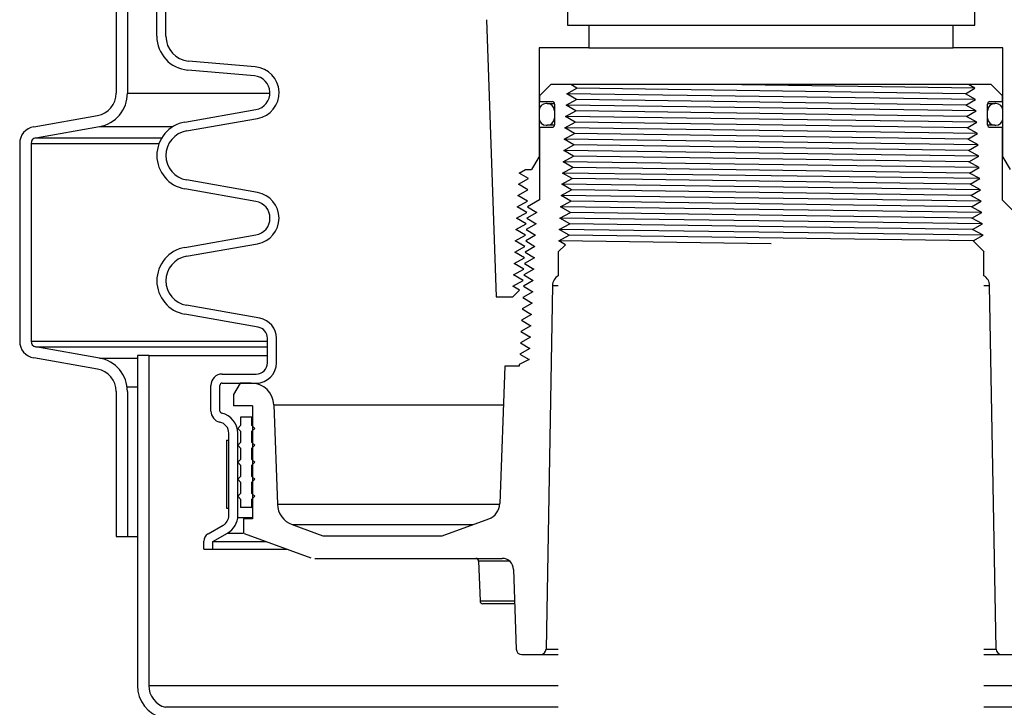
# Model space of a CAD drawing. Extents: x 1529 to 4201, y -422 to 622.
# Tile 153 of 256: x 2025.99 to 2036.86, y 480.85 to 488.44. Entities that reach past the tile are written whole.
import ezdxf

# ---------------------------------------------------------------- set-up
doc = ezdxf.new("R2010")
doc.units = 0
doc.header["$MEASUREMENT"] = 0
doc.layers.add('SPILL-BUCKET', color=1, linetype='CONTINUOUS')

msp = doc.modelspace()

# ---------------------------------------------------------------- linework, layer by layer
at = {"layer": 'SPILL-BUCKET', "color": 1, "linetype": 'Continuous'}
for p, q in [((2027.50564, 488.25874), (2027.50564, 502.4563)), ((2027.60557, 488.25874), (2027.60557, 502.4563)), ((2027.05657, 488.83357), (2027.05657, 487.62974)), ((2027.18149, 488.83357), (2027.18149, 487.62974)), ((2031.14675, 488.44173), (2031.25355, 485.38316)), ((2031.72526, 488.13128), (2031.72526, 486.92367)), ((2032.27438, 488.13128), (2031.72526, 488.13128)), ((2036.84675, 488.13128), (2036.29763, 488.13128)), ((2036.84675, 486.92367), (2036.84675, 488.13128)), ((2028.59245, 487.92058), (2027.85643, 487.98498)), ((2028.58374, 487.82103), (2027.84772, 487.88542)), ((2031.85666, 487.72506), (2031.73175, 487.60014)), ((2036.71534, 487.72506), (2031.85666, 487.72506)), ((2032.17025, 487.72506), (2032.07768, 487.72506)), ((2032.14364, 487.68577), (2032.07768, 487.72506)), ((2036.53665, 487.68577), (2036.46642, 487.72506)), ((2036.84026, 487.60014), (2036.71534, 487.72506)), ((2032.03188, 487.62331), (2032.14364, 487.68577)), ((2032.13702, 487.56086), (2032.03188, 487.62331)), ((2036.43168, 487.62331), (2036.53665, 487.68577)), ((2036.54361, 487.56086), (2036.43168, 487.62331)), ((2031.73175, 487.60014), (2031.73175, 487.53768)), ((2031.73175, 487.53768), (2031.86866, 487.53768)), ((2031.81519, 487.51595), (2031.8052, 487.51595)), ((2031.81519, 487.51595), (2031.82417, 487.51595)), ((2031.82417, 487.51595), (2031.85102, 487.51595)), ((2031.85102, 487.51595), (2031.89556, 487.51595)), ((2031.89614, 487.5102), (2031.89614, 487.28186)), ((2032.02492, 487.4984), (2032.13702, 487.56086)), ((2036.43831, 487.4984), (2036.54361, 487.56086)), ((2036.67587, 487.28186), (2036.67587, 487.5102)), ((2036.67652, 487.51595), (2036.72102, 487.51595)), ((2036.70335, 487.53768), (2036.84026, 487.53768)), ((2036.72102, 487.51595), (2036.74785, 487.51595)), ((2036.74785, 487.51595), (2036.75682, 487.51595)), ((2036.76681, 487.51595), (2036.75682, 487.51595)), ((2036.84026, 487.53768), (2036.84026, 487.60014)), ((2027.81531, 487.31149), (2028.59995, 487.44984)), ((2031.72526, 487.436), (2031.72526, 487.35606)), ((2031.89514, 487.436), (2031.89514, 487.35606)), ((2031.89539, 487.436), (2031.89514, 487.436)), ((2031.89613, 487.436), (2031.89539, 487.436)), ((2032.01796, 487.37348), (2032.13039, 487.43594)), ((2032.13039, 487.43594), (2032.02492, 487.4984)), ((2036.55057, 487.43594), (2036.43831, 487.4984)), ((2036.44493, 487.37348), (2036.55057, 487.43594)), ((2036.67662, 487.436), (2036.67587, 487.436)), ((2036.67687, 487.436), (2036.67662, 487.436)), ((2036.67687, 487.35606), (2036.67687, 487.436)), ((2036.84675, 487.35606), (2036.84675, 487.436)), ((2026.14651, 487.25964), (2026.85012, 487.3837)), ((2027.83266, 487.21308), (2028.6173, 487.35143)), ((2031.89514, 487.35606), (2031.89539, 487.35606)), ((2031.89539, 487.35606), (2031.89614, 487.35606)), ((2032.011, 487.24857), (2032.12377, 487.31103)), ((2032.12377, 487.31103), (2032.01796, 487.37348)), ((2036.55753, 487.31103), (2036.44493, 487.37348)), ((2036.45155, 487.24857), (2036.55753, 487.31103)), ((2036.67587, 487.35606), (2036.67662, 487.35606)), ((2036.67662, 487.35606), (2036.67687, 487.35606)), ((2026.1682, 487.13662), (2026.87182, 487.26068)), ((2031.73175, 487.25438), (2031.73175, 486.45185)), ((2031.73175, 487.25438), (2031.86866, 487.25438)), ((2031.8052, 487.27611), (2031.81519, 487.27611)), ((2031.82416, 487.27611), (2031.81519, 487.27611)), ((2031.85099, 487.27611), (2031.82416, 487.27611)), ((2031.8955, 487.27611), (2031.85099, 487.27611)), ((2032.00405, 487.12365), (2032.11715, 487.18611)), ((2032.11715, 487.18611), (2032.011, 487.24857)), ((2036.56448, 487.18611), (2036.45155, 487.24857)), ((2036.45817, 487.12365), (2036.56448, 487.18611)), ((2036.72099, 487.27611), (2036.67645, 487.27611)), ((2036.70335, 487.25438), (2036.84026, 487.25438)), ((2036.74784, 487.27611), (2036.72099, 487.27611)), ((2036.75682, 487.27611), (2036.74784, 487.27611)), ((2036.75682, 487.27611), (2036.76681, 487.27611)), ((2036.84026, 486.4491), (2036.84026, 487.25438)), ((2025.99167, 487.07511), (2025.99167, 484.89127)), ((2026.11659, 487.07511), (2026.11659, 484.89127)), ((2032.11053, 487.0612), (2032.00405, 487.12365)), ((2036.57144, 487.0612), (2036.45817, 487.12365)), ((2031.99709, 486.99874), (2032.11053, 487.0612)), ((2032.1039, 486.93628), (2031.99709, 486.99874)), ((2036.46479, 486.99874), (2036.57144, 487.0612)), ((2036.5784, 486.93628), (2036.46479, 486.99874)), ((2031.64718, 486.78845), (2031.72526, 486.92367)), ((2031.72526, 486.92367), (2031.72688, 486.92367)), ((2031.72688, 486.92367), (2031.73176, 486.92367)), ((2031.99013, 486.87382), (2032.1039, 486.93628)), ((2032.09728, 486.81137), (2031.99013, 486.87382)), ((2036.47142, 486.87382), (2036.5784, 486.93628)), ((2036.58535, 486.81137), (2036.47142, 486.87382)), ((2036.84027, 486.92367), (2036.84513, 486.92367)), ((2036.84513, 486.92367), (2036.84675, 486.92367)), ((2036.84675, 486.92367), (2036.92483, 486.78845)), ((2031.50423, 486.74891), (2031.57488, 486.78845)), ((2031.60918, 486.68645), (2031.50423, 486.74891)), ((2031.57488, 486.78845), (2031.64246, 486.78845)), ((2031.98317, 486.74891), (2032.09728, 486.81137)), ((2032.09066, 486.68645), (2031.98317, 486.74891)), ((2036.47804, 486.74891), (2036.58535, 486.81137)), ((2036.59231, 486.68645), (2036.47804, 486.74891)), ((2028.6173, 486.53345), (2027.83266, 486.6718)), ((2031.49734, 486.624), (2031.60918, 486.68645)), ((2031.97622, 486.624), (2032.09066, 486.68645)), ((2036.48466, 486.624), (2036.59231, 486.68645)), ((2028.59995, 486.43504), (2027.81531, 486.57339)), ((2031.49046, 486.49908), (2031.60257, 486.56154)), ((2031.60257, 486.56154), (2031.49734, 486.624)), ((2031.96926, 486.49908), (2032.08404, 486.56154)), ((2032.08404, 486.56154), (2031.97622, 486.624)), ((2036.59927, 486.56154), (2036.48466, 486.624)), ((2036.49128, 486.49908), (2036.59927, 486.56154)), ((2031.48358, 486.37417), (2031.59595, 486.43662)), ((2031.59595, 486.43662), (2031.49046, 486.49908)), ((2031.73175, 486.45185), (2031.59738, 486.37417)), ((2031.9623, 486.37417), (2032.07741, 486.43662)), ((2032.07741, 486.43662), (2031.96926, 486.49908)), ((2036.60623, 486.43662), (2036.49128, 486.49908)), ((2036.49791, 486.37417), (2036.60623, 486.43662)), ((2036.97765, 486.31171), (2036.84026, 486.4491)), ((2031.47669, 486.24925), (2031.58934, 486.31171)), ((2031.58934, 486.31171), (2031.48358, 486.37417)), ((2031.69912, 486.31171), (2031.59109, 486.24925)), ((2031.59738, 486.37417), (2031.69912, 486.31171)), ((2031.95535, 486.24925), (2032.07079, 486.31171)), ((2032.07079, 486.31171), (2031.9623, 486.37417)), ((2036.61318, 486.31171), (2036.49791, 486.37417)), ((2036.50453, 486.24925), (2036.61318, 486.31171)), ((2031.58272, 486.18679), (2031.47669, 486.24925)), ((2031.59109, 486.24925), (2031.69283, 486.18679)), ((2032.06417, 486.18679), (2031.95535, 486.24925)), ((2036.62014, 486.18679), (2036.50453, 486.24925)), ((2031.46981, 486.12434), (2031.58272, 486.18679)), ((2031.5761, 486.06188), (2031.46981, 486.12434)), ((2031.69283, 486.18679), (2031.58454, 486.12434)), ((2031.58454, 486.12434), (2031.68654, 486.06188)), ((2031.94839, 486.12434), (2032.06417, 486.18679)), ((2032.05755, 486.06188), (2031.94839, 486.12434)), ((2036.51115, 486.12434), (2036.62014, 486.18679)), ((2036.6271, 486.06188), (2036.51115, 486.12434)), ((2027.81531, 485.92763), (2028.59995, 486.06599)), ((2031.46293, 485.99942), (2031.5761, 486.06188)), ((2031.56949, 485.93697), (2031.46293, 485.99942)), ((2031.68654, 486.06188), (2031.578, 485.99942)), ((2031.578, 485.99942), (2031.68024, 485.93697)), ((2031.94177, 485.99942), (2032.05755, 486.06188)), ((2032.01626, 485.9568), (2031.94177, 485.99942)), ((2036.51681, 485.99887), (2036.6271, 486.06188)), ((2036.51681, 485.99887), (2036.63755, 485.87814)), ((2027.83266, 485.82922), (2028.6173, 485.96757)), ((2031.45604, 485.87451), (2031.56949, 485.93697)), ((2031.68024, 485.93697), (2031.57145, 485.87451)), ((2031.93761, 485.87814), (2032.01626, 485.9568)), ((2031.93761, 485.87814), (2031.93761, 485.61321)), ((2036.6344, 485.61321), (2036.6344, 485.87814)), ((2031.44916, 485.74959), (2031.56287, 485.81205)), ((2031.56287, 485.81205), (2031.45604, 485.87451)), ((2031.67395, 485.81205), (2031.5649, 485.74959)), ((2031.57145, 485.87451), (2031.67395, 485.81205)), ((2031.44228, 485.62468), (2031.55626, 485.68714)), ((2031.55626, 485.68714), (2031.44916, 485.74959)), ((2031.66766, 485.68714), (2031.55836, 485.62468)), ((2031.5649, 485.74959), (2031.66766, 485.68714)), ((2031.43566, 485.49976), (2031.54964, 485.56222)), ((2031.54964, 485.56222), (2031.44228, 485.62468)), ((2031.66137, 485.56222), (2031.55181, 485.49976)), ((2031.55836, 485.62468), (2031.66137, 485.56222)), ((2031.43524, 485.38316), (2031.50912, 485.45703)), ((2031.50912, 485.45703), (2031.43566, 485.49976)), ((2031.55181, 485.49976), (2031.65508, 485.43731)), ((2031.87225, 485.50558), (2031.8022, 481.49255)), ((2036.76981, 481.49255), (2036.69976, 485.50558)), ((2031.25355, 485.38316), (2031.43524, 485.38316)), ((2031.65508, 485.43731), (2031.54526, 485.37485)), ((2031.54526, 485.37485), (2031.64879, 485.31239)), ((2028.64143, 485.14534), (2027.83266, 485.28794)), ((2031.64879, 485.31239), (2031.53872, 485.24993)), ((2031.53872, 485.24993), (2031.64249, 485.18748)), ((2028.62408, 485.04692), (2027.81531, 485.18953)), ((2031.64249, 485.18748), (2031.53217, 485.12502)), ((2031.53217, 485.12502), (2031.6362, 485.06256)), ((2031.6362, 485.06256), (2031.52562, 485.00011)), ((2028.7273, 484.65398), (2028.7273, 484.92391)), ((2028.82724, 484.65398), (2028.82724, 484.92391)), ((2031.62991, 484.93765), (2031.51908, 484.87519)), ((2031.52562, 485.00011), (2031.62991, 484.93765)), ((2026.87182, 484.70569), (2026.1682, 484.82976)), ((2031.62362, 484.81273), (2031.51253, 484.75028)), ((2031.51908, 484.87519), (2031.62362, 484.81273)), ((2026.85012, 484.58267), (2026.14651, 484.70674)), ((2031.61733, 484.68782), (2031.5064, 484.63337)), ((2031.51253, 484.75028), (2031.61733, 484.68782)), ((2031.3459, 484.6178), (2031.29288, 483.09934)), ((2031.5064, 484.6178), (2031.3459, 484.6178)), ((2031.5064, 484.63337), (2031.5064, 484.6178)), ((2028.22765, 484.52906), (2028.60239, 484.52906)), ((2028.10273, 484.12031), (2028.10273, 484.40415)), ((2028.20266, 484.12031), (2028.20266, 484.40415)), ((2028.22765, 484.42913), (2028.60239, 484.42913)), ((2028.42468, 484.42913), (2028.35256, 484.30422)), ((2028.5485, 484.42913), (2028.42468, 484.42913)), ((2028.60239, 484.42913), (2028.60857, 484.42913)), ((2028.60857, 484.42913), (2028.62709, 484.42913)), ((2027.05657, 484.33664), (2027.05657, 482.73541)), ((2027.18149, 484.33664), (2027.18149, 482.73541)), ((2028.35256, 484.30422), (2028.35256, 484.1793)), ((2028.56342, 484.1793), (2028.35256, 484.1793)), ((2028.56342, 484.1793), (2028.56342, 482.93016)), ((2028.79818, 484.18802), (2028.83645, 483.09211)), ((2028.3001, 482.96763), (2028.3001, 483.87605)), ((2028.40003, 482.96763), (2028.40003, 483.87605)), ((2028.07138, 482.76346), (2028.23764, 482.85945)), ((2028.56342, 482.93016), (2028.46186, 482.93016)), ((2028.46186, 482.93016), (2028.46186, 482.77194)), ((2029.00068, 482.86606), (2029.33939, 482.74278)), ((2030.65585, 482.74278), (2031.1697, 482.92981)), ((2027.05657, 482.73541), (2027.18149, 482.73541)), ((2028.12459, 482.67879), (2028.2876, 482.77291)), ((2028.46885, 482.7689), (2029.20632, 482.50049)), ((2029.33939, 482.74278), (2030.65585, 482.74278)), ((2028.02466, 482.59488), (2028.02466, 482.68254)), ((2028.12459, 482.59488), (2028.12459, 482.67879)), ((2028.02466, 482.59488), (2028.12459, 482.59488)), ((2029.24904, 482.49296), (2031.31772, 482.49296)), ((2031.06535, 482.46282), (2031.05801, 482.46282)), ((2031.05801, 482.46282), (2031.07336, 482.02344)), ((2031.08726, 482.46282), (2031.06535, 482.46282)), ((2031.12345, 482.46282), (2031.08726, 482.46282)), ((2031.17347, 482.46282), (2031.12345, 482.46282)), ((2031.23666, 482.46282), (2031.17347, 482.46282)), ((2031.31221, 482.46282), (2031.23666, 482.46282)), ((2031.39914, 482.46282), (2031.31221, 482.46282)), ((2031.44256, 482.3724), (2031.47332, 481.49146)), ((2031.07336, 482.02344), (2031.07968, 482.02344)), ((2031.07968, 482.02344), (2031.09859, 482.02344)), ((2031.09859, 482.02344), (2031.12986, 482.02344)), ((2031.11215, 481.9933), (2031.10457, 481.9933)), ((2031.13479, 481.9933), (2031.11215, 481.9933)), ((2031.12986, 482.02344), (2031.17314, 482.02344)), ((2031.17217, 481.9933), (2031.13479, 481.9933)), ((2031.22377, 481.9933), (2031.17217, 481.9933)), ((2031.17314, 482.02344), (2031.22794, 482.02344)), ((2031.28888, 481.9933), (2031.22377, 481.9933)), ((2031.22794, 482.02344), (2031.29365, 482.02344)), ((2031.36659, 481.9933), (2031.28888, 481.9933)), ((2031.29365, 482.02344), (2031.36952, 482.02344)), ((2031.45581, 481.9933), (2031.36659, 481.9933)), ((2031.36952, 482.02344), (2031.4547, 482.02344)), ((2031.53574, 481.43118), (2031.73976, 481.43118)), ((2036.83225, 481.43118), (2037.03627, 481.43118))]:
    msp.add_line(p, q, dxfattribs=at)
at = {"layer": 'SPILL-BUCKET', "linetype": 'Continuous'}
for p, q in [((2032.03754, 488.57014), (2032.03754, 488.38277)), ((2036.53447, 488.38277), (2036.53447, 488.57014)), ((2032.27438, 488.38277), (2032.27438, 488.13128)), ((2036.29763, 488.13128), (2036.29763, 488.38277)), ((2027.4157, 484.73404), (2027.29079, 484.73404)), ((2027.29079, 484.73404), (2027.29079, 481.09055)), ((2027.4157, 484.73404), (2027.4157, 481.09055))]:
    msp.add_line(p, q, dxfattribs=at)
at = {"layer": 'SPILL-BUCKET'}
for p, q in [((2032.03754, 488.38277), (2036.53447, 488.38277)), ((2032.27438, 488.13128), (2036.29763, 488.13128))]:
    msp.add_line(p, q, dxfattribs=at)
at = {"layer": 'SPILL-BUCKET', "color": 8}
for p, q in [((2036.53665, 487.68577), (2033.7059, 487.72506)), ((2036.54361, 487.56086), (2032.03188, 487.62331)), ((2036.43168, 487.62331), (2032.14364, 487.68577)), ((2036.43831, 487.4984), (2032.13702, 487.56086)), ((2036.55057, 487.43594), (2032.02492, 487.4984)), ((2036.44493, 487.37348), (2032.13039, 487.43594)), ((2036.55753, 487.31103), (2032.01796, 487.37348)), ((2036.45155, 487.24857), (2032.12377, 487.31103)), ((2036.56448, 487.18611), (2032.011, 487.24857)), ((2036.45817, 487.12365), (2032.11715, 487.18611)), ((2036.57144, 487.0612), (2032.00405, 487.12365)), ((2036.5784, 486.93628), (2031.99709, 486.99874)), ((2036.46479, 486.99874), (2032.11053, 487.0612)), ((2036.58535, 486.81137), (2031.99013, 486.87382)), ((2036.47142, 486.87382), (2032.1039, 486.93628)), ((2036.59231, 486.68645), (2031.98317, 486.74891)), ((2036.47804, 486.74891), (2032.09728, 486.81137)), ((2036.48466, 486.624), (2032.09066, 486.68645)), ((2036.59927, 486.56154), (2031.97622, 486.624)), ((2036.60623, 486.43662), (2031.96926, 486.49908)), ((2036.49791, 486.37417), (2032.07741, 486.43662)), ((2036.61318, 486.31171), (2031.9623, 486.37417)), ((2036.50453, 486.24925), (2032.07079, 486.31171)), ((2036.62014, 486.18679), (2031.95535, 486.24925)), ((2036.6271, 486.06188), (2031.94839, 486.12434)), ((2036.51115, 486.12434), (2032.06417, 486.18679)), ((2034.28601, 485.96813), (2031.94177, 485.99942)), ((2036.51624, 485.99944), (2032.05755, 486.06188))]:
    msp.add_line(p, q, dxfattribs=at)
at = {"layer": 'SPILL-BUCKET', "color": 7}
for p, q in [((2027.18149, 487.62974), (2028.75473, 487.62974)), ((2026.87182, 487.26068), (2027.68251, 487.26068)), ((2026.11659, 487.07511), (2027.52991, 487.07511)), ((2026.1682, 487.13662), (2027.55987, 487.13662)), ((2031.87225, 485.50558), (2031.93761, 485.50558)), ((2036.6344, 485.50558), (2036.69976, 485.50558)), ((2026.11659, 484.89127), (2028.7273, 484.89127)), ((2026.1682, 484.82976), (2028.7273, 484.82976)), ((2026.87182, 484.70569), (2027.29079, 484.70569)), ((2027.4157, 484.73404), (2028.7273, 484.73404)), ((2027.17777, 484.38927), (2027.29079, 484.38927)), ((2028.79818, 484.18802), (2031.33089, 484.18802)), ((2028.83645, 483.09211), (2031.29262, 483.09211)), ((2028.39882, 482.94437), (2028.56342, 482.94437)), ((2029.00068, 482.86606), (2030.99455, 482.86606)), ((2027.18149, 482.73541), (2027.29079, 482.73541)), ((2028.2876, 482.77291), (2028.46186, 482.77291)), ((2028.12459, 482.67879), (2028.71643, 482.67879)), ((2028.12459, 482.59488), (2028.94699, 482.59488)), ((2031.73976, 481.43118), (2031.93761, 481.43118)), ((2031.8022, 481.49255), (2031.93761, 481.49255)), ((2036.6344, 481.49255), (2036.76981, 481.49255)), ((2036.6344, 481.43118), (2036.83225, 481.43118)), ((2027.4157, 481.09055), (2031.93761, 481.09055)), ((2036.6344, 481.09055), (2041.15631, 481.09055)), ((2031.93761, 480.84923), (2027.60087, 480.84923)), ((2040.97114, 480.84923), (2036.6344, 480.84923))]:
    msp.add_line(p, q, dxfattribs=at)
at = {"layer": 'SPILL-BUCKET', "color": 8, "linetype": 'Continuous'}
msp.add_line((2036.49128, 486.49908), (2032.08404, 486.56154), dxfattribs=at)
at = {"layer": 'SPILL-BUCKET', "color": 7, "linetype": 'Continuous'}
for p, q in [((2028.43001, 484.05439), (2028.43001, 483.9607)), ((2028.55492, 484.05439), (2028.43001, 484.05439)), ((2028.55492, 483.9607), (2028.55492, 484.05439)), ((2028.55492, 484.05439), (2028.55705, 484.05439)), ((2028.55705, 484.05439), (2028.56343, 484.05439)), ((2028.43001, 483.9607), (2028.39878, 483.92947)), ((2028.39878, 483.92947), (2028.43001, 483.89824)), ((2028.58615, 483.92947), (2028.55492, 483.9607)), ((2028.55492, 483.9607), (2028.55705, 483.9607)), ((2028.55492, 483.89824), (2028.58615, 483.92947)), ((2028.55705, 483.9607), (2028.56343, 483.9607)), ((2028.43001, 483.89824), (2028.43001, 483.77333)), ((2028.55492, 483.77333), (2028.55492, 483.89824)), ((2028.55492, 483.89824), (2028.55705, 483.89824)), ((2028.55705, 483.89824), (2028.56343, 483.89824)), ((2028.27511, 483.79718), (2028.3001, 483.79718)), ((2028.27511, 483.79718), (2028.27511, 483.04769)), ((2028.3001, 483.04769), (2028.3001, 483.79718)), ((2028.43001, 483.77333), (2028.39878, 483.7421)), ((2028.39878, 483.7421), (2028.43001, 483.71087)), ((2028.43001, 483.71087), (2028.43001, 483.58596)), ((2028.58615, 483.7421), (2028.55492, 483.77333)), ((2028.55492, 483.77333), (2028.55705, 483.77333)), ((2028.55492, 483.71087), (2028.58615, 483.7421)), ((2028.55492, 483.58596), (2028.55492, 483.71087)), ((2028.55492, 483.71087), (2028.55705, 483.71087)), ((2028.55705, 483.77333), (2028.56343, 483.77333)), ((2028.55705, 483.71087), (2028.56343, 483.71087)), ((2028.43001, 483.58596), (2028.39878, 483.55473)), ((2028.39878, 483.55473), (2028.43001, 483.5235)), ((2028.43001, 483.5235), (2028.43001, 483.39859)), ((2028.55492, 483.58596), (2028.55705, 483.58596)), ((2028.58615, 483.55473), (2028.55492, 483.58596)), ((2028.55492, 483.5235), (2028.58615, 483.55473)), ((2028.55492, 483.5235), (2028.55705, 483.5235)), ((2028.55492, 483.39859), (2028.55492, 483.5235)), ((2028.55705, 483.58596), (2028.56343, 483.58596)), ((2028.55705, 483.5235), (2028.56343, 483.5235)), ((2028.43001, 483.39859), (2028.39878, 483.36736)), ((2028.55492, 483.39859), (2028.55705, 483.39859)), ((2028.58615, 483.36736), (2028.55492, 483.39859)), ((2028.55705, 483.39859), (2028.56343, 483.39859)), ((2028.39878, 483.36736), (2028.43001, 483.33613)), ((2028.43001, 483.33613), (2028.43001, 483.21121)), ((2028.55492, 483.33613), (2028.58615, 483.36736)), ((2028.55492, 483.33613), (2028.55705, 483.33613)), ((2028.55492, 483.21121), (2028.55492, 483.33613)), ((2028.55705, 483.33613), (2028.56343, 483.33613)), ((2028.58168, 483.37182), (2028.58357, 483.36478)), ((2028.43001, 483.21121), (2028.39878, 483.17999)), ((2028.39878, 483.17999), (2028.43001, 483.14876)), ((2028.55492, 483.21121), (2028.55705, 483.21121)), ((2028.58615, 483.17999), (2028.55492, 483.21121)), ((2028.55492, 483.14876), (2028.58615, 483.17999)), ((2028.55705, 483.21121), (2028.56343, 483.21121)), ((2028.43001, 483.14876), (2028.43001, 483.05507)), ((2028.55492, 483.05507), (2028.43001, 483.05507)), ((2028.55492, 483.14876), (2028.55705, 483.14876)), ((2028.55492, 483.05507), (2028.55492, 483.14876)), ((2028.55492, 483.05507), (2028.55705, 483.05507)), ((2028.55705, 483.14876), (2028.56343, 483.14876)), ((2028.55705, 483.05507), (2028.56343, 483.05507)), ((2028.27511, 483.04769), (2028.3001, 483.04769))]:
    msp.add_line(p, q, dxfattribs=at)
at = {"layer": 'SPILL-BUCKET', "color": 1, "linetype": 'Continuous'}
for centre, radius, start, end in [((2027.88038, 488.25874), 0.37474, 180, 265), ((2027.88038, 488.25874), 0.27481, 180, 265), ((2028.56741, 487.63437), 0.2873, 280, 85), ((2028.56741, 487.63437), 0.18737, 280, 85), ((2026.80674, 487.62974), 0.24983, 279.999999, 0), ((2026.80674, 487.62974), 0.37474, 280, 0), ((2031.8052, 487.436), 0.07995, 90, 180), ((2031.81519, 487.436), 0.07995, 0, 90), ((2031.86866, 487.5102), 0.02748, 0, 90), ((2036.70335, 487.5102), 0.02748, 90, 180), ((2036.75682, 487.436), 0.07995, 90, 180), ((2036.76681, 487.436), 0.07995, 0, 90), ((2027.88038, 486.94244), 0.37474, 100, 260), ((2031.8052, 487.35606), 0.07995, 180, 270), ((2031.81519, 487.35606), 0.07995, 270, 0), ((2036.75682, 487.35606), 0.07995, 180, 270), ((2036.76681, 487.35606), 0.07995, 270, 0), ((2026.17905, 487.07511), 0.18737, 100, 180), ((2027.88038, 486.94244), 0.27481, 100, 260), ((2031.86866, 487.28186), 0.02748, 270, 0), ((2036.70335, 487.28186), 0.02748, 180, 270), ((2026.17905, 487.07511), 0.06246, 99.999999, 180), ((2028.56741, 486.25051), 0.2873, 280, 80), ((2028.56741, 486.25051), 0.18737, 280, 80), ((2027.88038, 485.55858), 0.37474, 100, 260), ((2027.88038, 485.55858), 0.27481, 100, 260), ((2031.99715, 485.5034), 0.12491, 118.464605, 179), ((2036.57486, 485.5034), 0.12491, 1, 61.535395), ((2028.60239, 484.92391), 0.22485, 0, 80), ((2028.60239, 484.92391), 0.12491, 0, 80.000001), ((2026.17905, 484.89127), 0.18737, 180, 260), ((2026.17905, 484.89127), 0.06246, 180, 260.000001), ((2026.80674, 484.33664), 0.37474, 0, 80), ((2026.80674, 484.33664), 0.24983, 0, 80.000001), ((2028.60239, 484.65398), 0.12491, 270, 0), ((2028.60239, 484.65398), 0.22485, 270, 0), ((2028.22765, 484.40415), 0.12491, 90, 180), ((2028.22765, 484.40415), 0.02498, 90, 180), ((2028.5485, 484.1793), 0.24983, 2, 90), ((2028.22765, 484.12031), 0.12491, 180, 257.877648), ((2028.22765, 484.12031), 0.02498, 180, 257.877647), ((2028.17518, 483.87605), 0.22485, 0, 77.877648), ((2028.17518, 483.87605), 0.12491, 0, 77.877648), ((2029.08613, 483.10083), 0.24983, 182, 249.999999), ((2031.10562, 483.10588), 0.18737, 290, 358), ((2028.17518, 482.96763), 0.12491, 300, 0), ((2028.17518, 482.96763), 0.22485, 300, 0), ((2028.1181, 482.68254), 0.09344, 119.999999, 180), ((2031.0268, 482.46173), 0.03123, 2, 90), ((2031.31772, 482.36804), 0.12491, 2, 90), ((2031.10457, 482.02453), 0.03123, 182, 270), ((2031.53574, 481.49364), 0.06246, 182, 270), ((2031.73976, 481.49364), 0.06246, 270, 359), ((2036.83225, 481.49364), 0.06246, 181, 270)]:
    msp.add_arc(centre, radius, start, end, dxfattribs=at)
at = {"layer": 'SPILL-BUCKET', "linetype": 'Continuous'}
for radius, end in [(0.37474, 255.000001), (0.24983, 255)]:
    msp.add_arc((2027.66553, 481.09055), radius, 180, end, dxfattribs=at)

doc.saveas('drawing.dxf')
